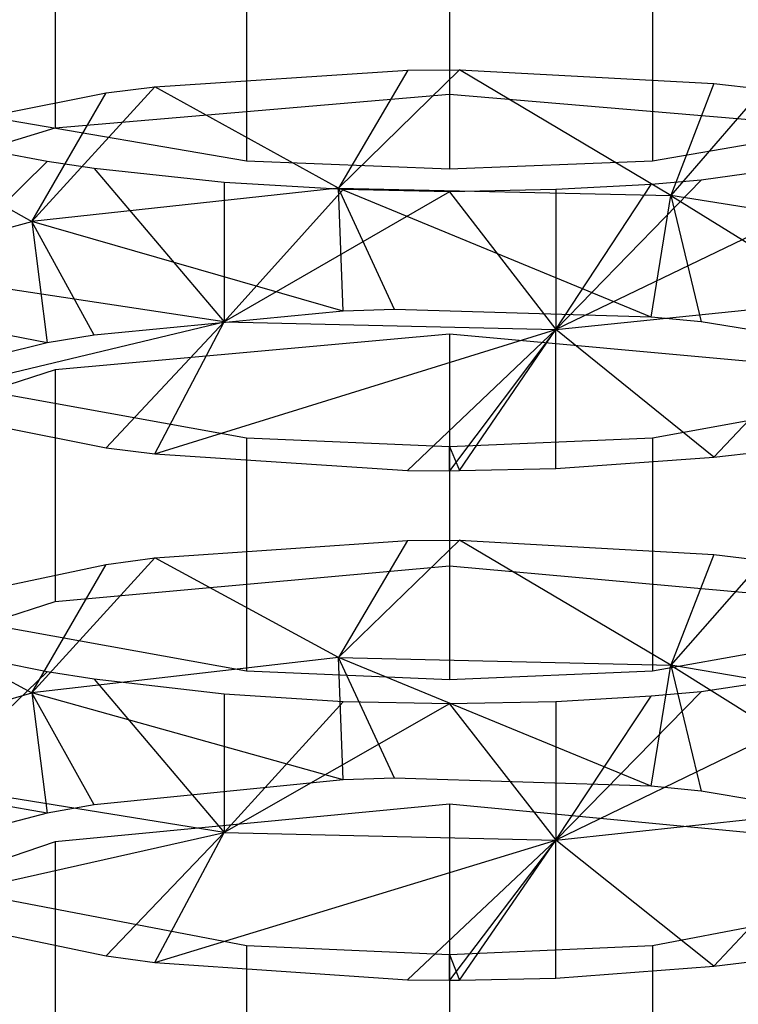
# Model space of a CAD drawing. Extents: x 0.1 to 26.5, y -19.1 to 0.
# Tile 230 of 256: x 13.149 to 13.423, y -7.628 to -7.252. Entities that reach past the tile are written whole.
import ezdxf

# ---------------------------------------------------------------- set-up
doc = ezdxf.new("R2010")
doc.units = 0
doc.header["$LTSCALE"] = 2.54
doc.layers.get('0').update_dxf_attribs({"linetype": 'CONTINUOUS'})

# ---------------------------------------------------------------- blocks, each defined once
blk = doc.blocks.new('7777_STL')
at = {"color": 0}
for p, q in [((13.31313, -7.19161, 16.16831), (13.31313, -7.2806, 16.13558)), ((13.31313, -7.19161, 16.16831), (13.31313, -7.2806, 16.13558)), ((13.16287, -7.20439, 16.20307), (13.16287, -7.29339, 16.17034)), ((13.16287, -7.20439, 16.20307), (13.16287, -7.29339, 16.17034)), ((13.23575, -7.21639, 16.83517), (13.23575, -7.30609, 16.80442)), ((13.23575, -7.21639, 16.83517), (13.23575, -7.30609, 16.80442)), ((13.39051, -7.21639, 16.83517), (13.39051, -7.30609, 16.80442)), ((13.39051, -7.21639, 16.83517), (13.39051, -7.30609, 16.80442)), ((13.31313, -7.21944, 16.84406), (13.31313, -7.30914, 16.81331)), ((13.31313, -7.21944, 16.84406), (13.31313, -7.30914, 16.81331)), ((13.20085, -7.27776, 16.12786), (13.29721, -7.2715, 16.11084)), ((13.20085, -7.27776, 16.12786), (13.29721, -7.2715, 16.11084)), ((13.27089, -7.3164, 16.09613), (13.31691, -7.27138, 16.11052)), ((13.27089, -7.3164, 16.09613), (13.31691, -7.27138, 16.11052)), ((13.29721, -7.2715, 16.11084), (13.27089, -7.3164, 16.09613)), ((13.29721, -7.2715, 16.11084), (13.27089, -7.3164, 16.09613)), ((13.29721, -7.2715, 16.11084), (13.31691, -7.27138, 16.11052)), ((13.29721, -7.2715, 16.11084), (13.31691, -7.27138, 16.11052)), ((13.31691, -7.27138, 16.11052), (13.41383, -7.27649, 16.12439)), ((13.39744, -7.31917, 16.10336), (13.31691, -7.27138, 16.11052)), ((13.39744, -7.31917, 16.10336), (13.31691, -7.27138, 16.11052)), ((13.31691, -7.27138, 16.11052), (13.41383, -7.27649, 16.12439)), ((13.41383, -7.27649, 16.12439), (13.39744, -7.31917, 16.10336)), ((13.41383, -7.27649, 16.12439), (13.39744, -7.31917, 16.10336)), ((13.41383, -7.27649, 16.12439), (13.43254, -7.27863, 16.13021)), ((13.41383, -7.27649, 16.12439), (13.43254, -7.27863, 16.13021)), ((13.09745, -7.29704, 16.18028), (13.18237, -7.28012, 16.13428)), ((13.09745, -7.29704, 16.18028), (13.18237, -7.28012, 16.13428)), ((13.15399, -7.32917, 16.12948), (13.20085, -7.27776, 16.12786)), ((13.15399, -7.32917, 16.12948), (13.20085, -7.27776, 16.12786)), ((13.15399, -7.32917, 16.12948), (13.18237, -7.28012, 16.13428)), ((13.15399, -7.32917, 16.12948), (13.18237, -7.28012, 16.13428)), ((13.16287, -7.29339, 16.17034), (13.31313, -7.2806, 16.13558)), ((13.16287, -7.29339, 16.17034), (13.31313, -7.2806, 16.13558)), ((13.18237, -7.28012, 16.13428), (13.20085, -7.27776, 16.12786)), ((13.18237, -7.28012, 16.13428), (13.20085, -7.27776, 16.12786)), ((13.27089, -7.3164, 16.09613), (13.20085, -7.27776, 16.12786)), ((13.27089, -7.3164, 16.09613), (13.20085, -7.27776, 16.12786)), ((13.31313, -7.2806, 16.13558), (13.46339, -7.29339, 16.17034)), ((13.31313, -7.2806, 16.13558), (13.46339, -7.29339, 16.17034)), ((13.43254, -7.27863, 16.13021), (13.39744, -7.31917, 16.10336)), ((13.43254, -7.27863, 16.13021), (13.39744, -7.31917, 16.10336)), ((13.23575, -7.30609, 16.80442), (13.09872, -7.28277, 16.73639)), ((13.23575, -7.30609, 16.80442), (13.09872, -7.28277, 16.73639)), ((13.52754, -7.28277, 16.73639), (13.39051, -7.30609, 16.80442)), ((13.52754, -7.28277, 16.73639), (13.39051, -7.30609, 16.80442)), ((13.04703, -7.32882, 16.26665), (13.16287, -7.29339, 16.17034)), ((13.04703, -7.32882, 16.26665), (13.16287, -7.29339, 16.17034)), ((13.09745, -7.29704, 16.18028), (13.15399, -7.32917, 16.12948)), ((13.09745, -7.29704, 16.18028), (13.15399, -7.32917, 16.12948)), ((13.15981, -7.3063, 16.80503), (13.1151, -7.29785, 16.7804)), ((13.15981, -7.3063, 16.80503), (13.1151, -7.29785, 16.7804)), ((13.49865, -7.30051, 16.78815), (13.35369, -7.37025, 16.81738)), ((13.49865, -7.30051, 16.78815), (13.35369, -7.37025, 16.81738)), ((13.49865, -7.30051, 16.78815), (13.40905, -7.31342, 16.82581)), ((13.49865, -7.30051, 16.78815), (13.40905, -7.31342, 16.82581)), ((13.1151, -7.35036, 16.76178), (13.15981, -7.3063, 16.80503)), ((13.1151, -7.35036, 16.76178), (13.15981, -7.3063, 16.80503)), ((13.17776, -7.30894, 16.81272), (13.15981, -7.3063, 16.80503)), ((13.17776, -7.30894, 16.81272), (13.15981, -7.3063, 16.80503)), ((13.31313, -7.30914, 16.81331), (13.23575, -7.30609, 16.80442)), ((13.31313, -7.30914, 16.81331), (13.23575, -7.30609, 16.80442)), ((13.39051, -7.30609, 16.80442), (13.31313, -7.30914, 16.81331)), ((13.39051, -7.30609, 16.80442), (13.31313, -7.30914, 16.81331)), ((13.2273, -7.3143, 16.82838), (13.17776, -7.30894, 16.81272)), ((13.17776, -7.30894, 16.81272), (13.2273, -7.36744, 16.80954)), ((13.17776, -7.30894, 16.81272), (13.2273, -7.36744, 16.80954)), ((13.2273, -7.3143, 16.82838), (13.17776, -7.30894, 16.81272)), ((13.27259, -7.317, 16.83626), (13.2273, -7.3143, 16.82838)), ((13.2273, -7.3143, 16.82838), (13.2273, -7.36744, 16.80954)), ((13.2273, -7.3143, 16.82838), (13.2273, -7.36744, 16.80954)), ((13.27259, -7.317, 16.83626), (13.2273, -7.3143, 16.82838)), ((13.40905, -7.31342, 16.82581), (13.35369, -7.37025, 16.81738)), ((13.40905, -7.31342, 16.82581), (13.35369, -7.37025, 16.81738)), ((13.38995, -7.315, 16.83041), (13.35369, -7.317, 16.83626)), ((13.35369, -7.37025, 16.81738), (13.38995, -7.315, 16.83041)), ((13.35369, -7.37025, 16.81738), (13.38995, -7.315, 16.83041)), ((13.38995, -7.315, 16.83041), (13.35369, -7.317, 16.83626)), ((13.40905, -7.31342, 16.82581), (13.38995, -7.315, 16.83041)), ((13.40905, -7.31342, 16.82581), (13.38995, -7.315, 16.83041)), ((13.27089, -7.3164, 16.09613), (13.15399, -7.32917, 16.12948)), ((13.27089, -7.3164, 16.09613), (13.15399, -7.32917, 16.12948)), ((13.27259, -7.317, 16.83626), (13.2273, -7.36744, 16.80954)), ((13.27259, -7.317, 16.83626), (13.2273, -7.36744, 16.80954)), ((13.31313, -7.31777, 16.83849), (13.2273, -7.36744, 16.80954)), ((13.31313, -7.31777, 16.83849), (13.2273, -7.36744, 16.80954)), ((13.38996, -7.36558, 16.08354), (13.27089, -7.3164, 16.09613)), ((13.27089, -7.3164, 16.09613), (13.39744, -7.31917, 16.10336)), ((13.27089, -7.3164, 16.09613), (13.39744, -7.31917, 16.10336)), ((13.29223, -7.36269, 16.07617), (13.27089, -7.3164, 16.09613)), ((13.38996, -7.36558, 16.08354), (13.27089, -7.3164, 16.09613)), ((13.29223, -7.36269, 16.07617), (13.27089, -7.3164, 16.09613)), ((13.2726, -7.36332, 16.07778), (13.27089, -7.3164, 16.09613)), ((13.2726, -7.36332, 16.07778), (13.27089, -7.3164, 16.09613)), ((13.31313, -7.31777, 16.83849), (13.27259, -7.317, 16.83626)), ((13.31313, -7.31777, 16.83849), (13.27259, -7.317, 16.83626)), ((13.35369, -7.317, 16.83626), (13.31313, -7.31777, 16.83849)), ((13.35369, -7.317, 16.83626), (13.31313, -7.31777, 16.83849)), ((13.31313, -7.31777, 16.83849), (13.35369, -7.37025, 16.81738)), ((13.31313, -7.31777, 16.83849), (13.35369, -7.37025, 16.81738)), ((13.35369, -7.317, 16.83626), (13.35369, -7.37025, 16.81738)), ((13.35369, -7.317, 16.83626), (13.35369, -7.37025, 16.81738)), ((13.38996, -7.36558, 16.08354), (13.39744, -7.31917, 16.10336)), ((13.38996, -7.36558, 16.08354), (13.39744, -7.31917, 16.10336)), ((13.50995, -7.33715, 16.15032), (13.39744, -7.31917, 16.10336)), ((13.39744, -7.31917, 16.10336), (13.40905, -7.36736, 16.08806)), ((13.39744, -7.31917, 16.10336), (13.40905, -7.36736, 16.08806)), ((13.39744, -7.31917, 16.10336), (13.49865, -7.38192, 16.12512)), ((13.39744, -7.31917, 16.10336), (13.49865, -7.38192, 16.12512)), ((13.50995, -7.33715, 16.15032), (13.39744, -7.31917, 16.10336)), ((13.05688, -7.35539, 16.19795), (13.15399, -7.32917, 16.12948)), ((13.05688, -7.35539, 16.19795), (13.15399, -7.32917, 16.12948)), ((13.15399, -7.32917, 16.12948), (13.15981, -7.37539, 16.10851)), ((13.2726, -7.36332, 16.07778), (13.15399, -7.32917, 16.12948)), ((13.2726, -7.36332, 16.07778), (13.15399, -7.32917, 16.12948)), ((13.17776, -7.37242, 16.10094), (13.15399, -7.32917, 16.12948)), ((13.17776, -7.37242, 16.10094), (13.15399, -7.32917, 16.12948)), ((13.15399, -7.32917, 16.12948), (13.15981, -7.37539, 16.10851)), ((13.2273, -7.36744, 16.80954), (13.1151, -7.35036, 16.76178)), ((13.2273, -7.36744, 16.80954), (13.1151, -7.35036, 16.76178)), ((13.15981, -7.37539, 16.10851), (13.05688, -7.35539, 16.19795)), ((13.15981, -7.37539, 16.10851), (13.05688, -7.35539, 16.19795)), ((13.35369, -7.37025, 16.81738), (13.47076, -7.35841, 16.78429)), ((13.35369, -7.37025, 16.81738), (13.47076, -7.35841, 16.78429)), ((13.41383, -7.41902, 16.78653), (13.47076, -7.35841, 16.78429)), ((13.41383, -7.41902, 16.78653), (13.47076, -7.35841, 16.78429)), ((13.2726, -7.36332, 16.07778), (13.17776, -7.37242, 16.10094)), ((13.2726, -7.36332, 16.07778), (13.17776, -7.37242, 16.10094)), ((13.29223, -7.36269, 16.07617), (13.2726, -7.36332, 16.07778)), ((13.29223, -7.36269, 16.07617), (13.2726, -7.36332, 16.07778)), ((13.38996, -7.36558, 16.08354), (13.29223, -7.36269, 16.07617)), ((13.38996, -7.36558, 16.08354), (13.29223, -7.36269, 16.07617)), ((13.09745, -7.39846, 16.73064), (13.2273, -7.36744, 16.80954)), ((13.09745, -7.39846, 16.73064), (13.2273, -7.36744, 16.80954)), ((13.18236, -7.41538, 16.77664), (13.2273, -7.36744, 16.80954)), ((13.18236, -7.41538, 16.77664), (13.2273, -7.36744, 16.80954)), ((13.20085, -7.41774, 16.78306), (13.2273, -7.36744, 16.80954)), ((13.20085, -7.41774, 16.78306), (13.2273, -7.36744, 16.80954)), ((13.2273, -7.36744, 16.80954), (13.35369, -7.37025, 16.81738)), ((13.2273, -7.36744, 16.80954), (13.35369, -7.37025, 16.81738)), ((13.40905, -7.36736, 16.08806), (13.38996, -7.36558, 16.08354)), ((13.40905, -7.36736, 16.08806), (13.38996, -7.36558, 16.08354)), ((13.49865, -7.38192, 16.12512), (13.40905, -7.36736, 16.08806)), ((13.49865, -7.38192, 16.12512), (13.40905, -7.36736, 16.08806)), ((13.20085, -7.41774, 16.78306), (13.35369, -7.37025, 16.81738)), ((13.20085, -7.41774, 16.78306), (13.35369, -7.37025, 16.81738)), ((13.2972, -7.42401, 16.80008), (13.35369, -7.37025, 16.81738)), ((13.2972, -7.42401, 16.80008), (13.35369, -7.37025, 16.81738)), ((13.35369, -7.37025, 16.81738), (13.31313, -7.42413, 16.80042)), ((13.35369, -7.37025, 16.81738), (13.31313, -7.42413, 16.80042)), ((13.3169, -7.42412, 16.8004), (13.35369, -7.37025, 16.81738)), ((13.3169, -7.42412, 16.8004), (13.35369, -7.37025, 16.81738)), ((13.35369, -7.42332, 16.79821), (13.35369, -7.37025, 16.81738)), ((13.35369, -7.42332, 16.79821), (13.35369, -7.37025, 16.81738)), ((13.41383, -7.41902, 16.78653), (13.35369, -7.37025, 16.81738)), ((13.41383, -7.41902, 16.78653), (13.35369, -7.37025, 16.81738)), ((13.17776, -7.37242, 16.10094), (13.15981, -7.37539, 16.10851)), ((13.17776, -7.37242, 16.10094), (13.15981, -7.37539, 16.10851)), ((13.31313, -7.37215, 16.10024), (13.16287, -7.38569, 16.13472)), ((13.31313, -7.37215, 16.10024), (13.16287, -7.38569, 16.13472)), ((13.46339, -7.38569, 16.13472), (13.31313, -7.37215, 16.10024)), ((13.31313, -7.37215, 16.10024), (13.31313, -7.4604, 16.06558)), ((13.46339, -7.38569, 16.13472), (13.31313, -7.37215, 16.10024)), ((13.31313, -7.37215, 16.10024), (13.31313, -7.4604, 16.06558)), ((13.15981, -7.37539, 16.10851), (13.07856, -7.39545, 16.15958)), ((13.15981, -7.37539, 16.10851), (13.07856, -7.39545, 16.15958)), ((13.16287, -7.38569, 16.13472), (13.04703, -7.42321, 16.23023)), ((13.16287, -7.38569, 16.13472), (13.04703, -7.42321, 16.23023)), ((13.16287, -7.38569, 16.13472), (13.16287, -7.47394, 16.10005)), ((13.16287, -7.38569, 16.13472), (13.16287, -7.47394, 16.10005)), ((13.09872, -7.38679, 16.6989), (13.23575, -7.41161, 16.7664)), ((13.09872, -7.38679, 16.6989), (13.23575, -7.41161, 16.7664)), ((13.39051, -7.41161, 16.7664), (13.52754, -7.38679, 16.6989)), ((13.39051, -7.41161, 16.7664), (13.52754, -7.38679, 16.6989)), ((13.09745, -7.39846, 16.73064), (13.18236, -7.41538, 16.77664)), ((13.09745, -7.39846, 16.73064), (13.18236, -7.41538, 16.77664)), ((13.23575, -7.41161, 16.7664), (13.31313, -7.41486, 16.77522)), ((13.23575, -7.41161, 16.7664), (13.31313, -7.41486, 16.77522)), ((13.23575, -7.41161, 16.7664), (13.23575, -7.50061, 16.73366)), ((13.23575, -7.41161, 16.7664), (13.23575, -7.50061, 16.73366)), ((13.31313, -7.41486, 16.77522), (13.39051, -7.41161, 16.7664)), ((13.31313, -7.41486, 16.77522), (13.39051, -7.41161, 16.7664)), ((13.39051, -7.41161, 16.7664), (13.39051, -7.50061, 16.73366)), ((13.39051, -7.41161, 16.7664), (13.39051, -7.50061, 16.73366)), ((13.18236, -7.41538, 16.77664), (13.20085, -7.41774, 16.78306)), ((13.18236, -7.41538, 16.77664), (13.20085, -7.41774, 16.78306)), ((13.31313, -7.41486, 16.77522), (13.3169, -7.42412, 16.8004)), ((13.31313, -7.42413, 16.80042), (13.31313, -7.41486, 16.77522)), ((13.31313, -7.41486, 16.77522), (13.31313, -7.50385, 16.74248)), ((13.31313, -7.41486, 16.77522), (13.31313, -7.50385, 16.74248)), ((13.20085, -7.41774, 16.78306), (13.2972, -7.42401, 16.80008)), ((13.20085, -7.41774, 16.78306), (13.2972, -7.42401, 16.80008)), ((13.35369, -7.42332, 16.79821), (13.41383, -7.41902, 16.78653)), ((13.35369, -7.42332, 16.79821), (13.41383, -7.41902, 16.78653)), ((13.41383, -7.41902, 16.78653), (13.43253, -7.41688, 16.78071)), ((13.41383, -7.41902, 16.78653), (13.43253, -7.41688, 16.78071)), ((13.2972, -7.42401, 16.80008), (13.31313, -7.42413, 16.80042)), ((13.2972, -7.42401, 16.80008), (13.31313, -7.42413, 16.80042)), ((13.3169, -7.42412, 16.8004), (13.35369, -7.42332, 16.79821)), ((13.3169, -7.42412, 16.8004), (13.35369, -7.42332, 16.79821)), ((13.31313, -7.42413, 16.80042), (13.3169, -7.42412, 16.8004)), ((13.20085, -7.45739, 16.05791), (13.2972, -7.45076, 16.04103)), ((13.20085, -7.45739, 16.05791), (13.2972, -7.45076, 16.04103)), ((13.27089, -7.49535, 16.02534), (13.31691, -7.45064, 16.04072)), ((13.27089, -7.49535, 16.02534), (13.31691, -7.45064, 16.04072)), ((13.2972, -7.45076, 16.04103), (13.27089, -7.49535, 16.02534)), ((13.2972, -7.45076, 16.04103), (13.27089, -7.49535, 16.02534)), ((13.2972, -7.45076, 16.04103), (13.31691, -7.45064, 16.04072)), ((13.2972, -7.45076, 16.04103), (13.31691, -7.45064, 16.04072)), ((13.31691, -7.45064, 16.04072), (13.41383, -7.45604, 16.05447)), ((13.39744, -7.49828, 16.03252), (13.31691, -7.45064, 16.04072)), ((13.39744, -7.49828, 16.03252), (13.31691, -7.45064, 16.04072)), ((13.31691, -7.45064, 16.04072), (13.41383, -7.45604, 16.05447)), ((13.15399, -7.50885, 16.05841), (13.20085, -7.45739, 16.05791)), ((13.15399, -7.50885, 16.05841), (13.20085, -7.45739, 16.05791)), ((13.18237, -7.4599, 16.06429), (13.20085, -7.45739, 16.05791)), ((13.18237, -7.4599, 16.06429), (13.20085, -7.45739, 16.05791)), ((13.27089, -7.49535, 16.02534), (13.20085, -7.45739, 16.05791)), ((13.27089, -7.49535, 16.02534), (13.20085, -7.45739, 16.05791)), ((13.41383, -7.45604, 16.05447), (13.39744, -7.49828, 16.03252)), ((13.41383, -7.45604, 16.05447), (13.39744, -7.49828, 16.03252)), ((13.41383, -7.45604, 16.05447), (13.43254, -7.45831, 16.06024)), ((13.41383, -7.45604, 16.05447), (13.43254, -7.45831, 16.06024)), ((13.09745, -7.47781, 16.1099), (13.18237, -7.4599, 16.06429)), ((13.09745, -7.47781, 16.1099), (13.18237, -7.4599, 16.06429)), ((13.15399, -7.50885, 16.05841), (13.18237, -7.4599, 16.06429)), ((13.15399, -7.50885, 16.05841), (13.18237, -7.4599, 16.06429)), ((13.16287, -7.47394, 16.10005), (13.31313, -7.4604, 16.06558)), ((13.16287, -7.47394, 16.10005), (13.31313, -7.4604, 16.06558)), ((13.31313, -7.4604, 16.06558), (13.46339, -7.47394, 16.10005)), ((13.31313, -7.4604, 16.06558), (13.46339, -7.47394, 16.10005)), ((13.43254, -7.45831, 16.06024), (13.39744, -7.49828, 16.03252)), ((13.43254, -7.45831, 16.06024), (13.39744, -7.49828, 16.03252)), ((13.04703, -7.51146, 16.19556), (13.16287, -7.47394, 16.10005)), ((13.04703, -7.51146, 16.19556), (13.16287, -7.47394, 16.10005)), ((13.23575, -7.50061, 16.73366), (13.09872, -7.47578, 16.66617)), ((13.23575, -7.50061, 16.73366), (13.09872, -7.47578, 16.66617)), ((13.52754, -7.47578, 16.66617), (13.39051, -7.50061, 16.73366)), ((13.52754, -7.47578, 16.66617), (13.39051, -7.50061, 16.73366)), ((13.09745, -7.47781, 16.1099), (13.15399, -7.50885, 16.05841)), ((13.09745, -7.47781, 16.1099), (13.15399, -7.50885, 16.05841)), ((13.15981, -7.50084, 16.73429), (13.1151, -7.49185, 16.70985)), ((13.15981, -7.50084, 16.73429), (13.1151, -7.49185, 16.70985)), ((13.27089, -7.49535, 16.02534), (13.15399, -7.50885, 16.05841)), ((13.27089, -7.49535, 16.02534), (13.15399, -7.50885, 16.05841)), ((13.38996, -7.54436, 16.01165), (13.27089, -7.49535, 16.02534)), ((13.27089, -7.49535, 16.02534), (13.39744, -7.49828, 16.03252)), ((13.27089, -7.49535, 16.02534), (13.39744, -7.49828, 16.03252)), ((13.29223, -7.54131, 16.00435), (13.27089, -7.49535, 16.02534)), ((13.38996, -7.54436, 16.01165), (13.27089, -7.49535, 16.02534)), ((13.29223, -7.54131, 16.00435), (13.27089, -7.49535, 16.02534)), ((13.2726, -7.54198, 16.00594), (13.27089, -7.49535, 16.02534)), ((13.2726, -7.54198, 16.00594), (13.27089, -7.49535, 16.02534)), ((13.49865, -7.49468, 16.71754), (13.35369, -7.56497, 16.74525)), ((13.49865, -7.49468, 16.71754), (13.35369, -7.56497, 16.74525)), ((13.49865, -7.49468, 16.71754), (13.40905, -7.50842, 16.75491)), ((13.49865, -7.49468, 16.71754), (13.40905, -7.50842, 16.75491)), ((13.38996, -7.54436, 16.01165), (13.39744, -7.49828, 16.03252)), ((13.38996, -7.54436, 16.01165), (13.39744, -7.49828, 16.03252)), ((13.50995, -7.51727, 16.07907), (13.39744, -7.49828, 16.03252)), ((13.39744, -7.49828, 16.03252), (13.40905, -7.54624, 16.01614)), ((13.39744, -7.49828, 16.03252), (13.40905, -7.54624, 16.01614)), ((13.39744, -7.49828, 16.03252), (13.49865, -7.56159, 16.05287)), ((13.39744, -7.49828, 16.03252), (13.49865, -7.56159, 16.05287)), ((13.50995, -7.51727, 16.07907), (13.39744, -7.49828, 16.03252)), ((13.1151, -7.54386, 16.6901), (13.15981, -7.50084, 16.73429)), ((13.1151, -7.54386, 16.6901), (13.15981, -7.50084, 16.73429)), ((13.17776, -7.50364, 16.74192), (13.15981, -7.50084, 16.73429)), ((13.17776, -7.50364, 16.74192), (13.15981, -7.50084, 16.73429)), ((13.31313, -7.50385, 16.74248), (13.23575, -7.50061, 16.73366)), ((13.31313, -7.50385, 16.74248), (13.23575, -7.50061, 16.73366)), ((13.39051, -7.50061, 16.73366), (13.31313, -7.50385, 16.74248)), ((13.39051, -7.50061, 16.73366), (13.31313, -7.50385, 16.74248)), ((13.2273, -7.50936, 16.75745), (13.17776, -7.50364, 16.74192)), ((13.17776, -7.50364, 16.74192), (13.2273, -7.562, 16.73747)), ((13.17776, -7.50364, 16.74192), (13.2273, -7.562, 16.73747)), ((13.2273, -7.50936, 16.75745), (13.17776, -7.50364, 16.74192)), ((13.05688, -7.53654, 16.1263), (13.15399, -7.50885, 16.05841)), ((13.05688, -7.53654, 16.1263), (13.15399, -7.50885, 16.05841)), ((13.15399, -7.50885, 16.05841), (13.15981, -7.55471, 16.0364)), ((13.2726, -7.54198, 16.00594), (13.15399, -7.50885, 16.05841)), ((13.2726, -7.54198, 16.00594), (13.15399, -7.50885, 16.05841)), ((13.17776, -7.55157, 16.0289), (13.15399, -7.50885, 16.05841)), ((13.17776, -7.55157, 16.0289), (13.15399, -7.50885, 16.05841)), ((13.15399, -7.50885, 16.05841), (13.15981, -7.55471, 16.0364)), ((13.27259, -7.51223, 16.76527), (13.2273, -7.50936, 16.75745)), ((13.2273, -7.50936, 16.75745), (13.2273, -7.562, 16.73747)), ((13.2273, -7.50936, 16.75745), (13.2273, -7.562, 16.73747)), ((13.27259, -7.51223, 16.76527), (13.2273, -7.50936, 16.75745)), ((13.40905, -7.50842, 16.75491), (13.35369, -7.56497, 16.74525)), ((13.40905, -7.50842, 16.75491), (13.35369, -7.56497, 16.74525)), ((13.38995, -7.5101, 16.75947), (13.35369, -7.51223, 16.76527)), ((13.35369, -7.56497, 16.74525), (13.38995, -7.5101, 16.75947)), ((13.35369, -7.56497, 16.74525), (13.38995, -7.5101, 16.75947)), ((13.38995, -7.5101, 16.75947), (13.35369, -7.51223, 16.76527)), ((13.40905, -7.50842, 16.75491), (13.38995, -7.5101, 16.75947)), ((13.40905, -7.50842, 16.75491), (13.38995, -7.5101, 16.75947)), ((13.27259, -7.51223, 16.76527), (13.2273, -7.562, 16.73747)), ((13.27259, -7.51223, 16.76527), (13.2273, -7.562, 16.73747)), ((13.31313, -7.51305, 16.76748), (13.2273, -7.562, 16.73747)), ((13.31313, -7.51305, 16.76748), (13.2273, -7.562, 16.73747)), ((13.31313, -7.51305, 16.76748), (13.27259, -7.51223, 16.76527)), ((13.31313, -7.51305, 16.76748), (13.27259, -7.51223, 16.76527)), ((13.35369, -7.51223, 16.76527), (13.31313, -7.51305, 16.76748)), ((13.35369, -7.51223, 16.76527), (13.31313, -7.51305, 16.76748)), ((13.31313, -7.51305, 16.76748), (13.35369, -7.56497, 16.74525)), ((13.31313, -7.51305, 16.76748), (13.35369, -7.56497, 16.74525)), ((13.35369, -7.51223, 16.76527), (13.35369, -7.56497, 16.74525)), ((13.35369, -7.51223, 16.76527), (13.35369, -7.56497, 16.74525)), ((13.15981, -7.55471, 16.0364), (13.05688, -7.53654, 16.1263)), ((13.15981, -7.55471, 16.0364), (13.05688, -7.53654, 16.1263)), ((13.2273, -7.562, 16.73747), (13.1151, -7.54386, 16.6901)), ((13.2273, -7.562, 16.73747), (13.1151, -7.54386, 16.6901)), ((13.2726, -7.54198, 16.00594), (13.17776, -7.55157, 16.0289)), ((13.2726, -7.54198, 16.00594), (13.17776, -7.55157, 16.0289)), ((13.29223, -7.54131, 16.00435), (13.2726, -7.54198, 16.00594)), ((13.29223, -7.54131, 16.00435), (13.2726, -7.54198, 16.00594)), ((13.38996, -7.54436, 16.01165), (13.29223, -7.54131, 16.00435)), ((13.38996, -7.54436, 16.01165), (13.29223, -7.54131, 16.00435)), ((13.40905, -7.54624, 16.01614), (13.38996, -7.54436, 16.01165)), ((13.40905, -7.54624, 16.01614), (13.38996, -7.54436, 16.01165)), ((13.49865, -7.56159, 16.05287), (13.40905, -7.54624, 16.01614)), ((13.49865, -7.56159, 16.05287), (13.40905, -7.54624, 16.01614)), ((13.17776, -7.55157, 16.0289), (13.15981, -7.55471, 16.0364)), ((13.17776, -7.55157, 16.0289), (13.15981, -7.55471, 16.0364)), ((13.31313, -7.55129, 16.02824), (13.16287, -7.56557, 16.06241)), ((13.31313, -7.55129, 16.02824), (13.16287, -7.56557, 16.06241)), ((13.46339, -7.56557, 16.06241), (13.31313, -7.55129, 16.02824)), ((13.31313, -7.55129, 16.02824), (13.31313, -7.63879, 15.99169)), ((13.46339, -7.56557, 16.06241), (13.31313, -7.55129, 16.02824)), ((13.31313, -7.55129, 16.02824), (13.31313, -7.63879, 15.99169)), ((13.15981, -7.55471, 16.0364), (13.07856, -7.57586, 16.08703)), ((13.15981, -7.55471, 16.0364), (13.07856, -7.57586, 16.08703)), ((13.35369, -7.56497, 16.74525), (13.47076, -7.5524, 16.71242)), ((13.35369, -7.56497, 16.74525), (13.47076, -7.5524, 16.71242)), ((13.41383, -7.61299, 16.71336), (13.47076, -7.5524, 16.71242)), ((13.41383, -7.61299, 16.71336), (13.47076, -7.5524, 16.71242)), ((13.09745, -7.59121, 16.65793), (13.2273, -7.562, 16.73747)), ((13.09745, -7.59121, 16.65793), (13.2273, -7.562, 16.73747)), ((13.18236, -7.60913, 16.70354), (13.2273, -7.562, 16.73747)), ((13.18236, -7.60913, 16.70354), (13.2273, -7.562, 16.73747)), ((13.20085, -7.61163, 16.70991), (13.2273, -7.562, 16.73747)), ((13.20085, -7.61163, 16.70991), (13.2273, -7.562, 16.73747)), ((13.2273, -7.562, 16.73747), (13.35369, -7.56497, 16.74525)), ((13.2273, -7.562, 16.73747), (13.35369, -7.56497, 16.74525)), ((13.16287, -7.56557, 16.06241), (13.04703, -7.60512, 16.1571)), ((13.16287, -7.56557, 16.06241), (13.04703, -7.60512, 16.1571)), ((13.16287, -7.56557, 16.06241), (13.16287, -7.65306, 16.02586)), ((13.16287, -7.56557, 16.06241), (13.16287, -7.65306, 16.02586)), ((13.20085, -7.61163, 16.70991), (13.35369, -7.56497, 16.74525)), ((13.20085, -7.61163, 16.70991), (13.35369, -7.56497, 16.74525)), ((13.2972, -7.61826, 16.72679), (13.35369, -7.56497, 16.74525)), ((13.2972, -7.61826, 16.72679), (13.35369, -7.56497, 16.74525)), ((13.35369, -7.56497, 16.74525), (13.31313, -7.6184, 16.72713)), ((13.35369, -7.56497, 16.74525), (13.31313, -7.6184, 16.72713)), ((13.3169, -7.61839, 16.72711), (13.35369, -7.56497, 16.74525)), ((13.3169, -7.61839, 16.72711), (13.35369, -7.56497, 16.74525)), ((13.35369, -7.61753, 16.72494), (13.35369, -7.56497, 16.74525)), ((13.35369, -7.61753, 16.72494), (13.35369, -7.56497, 16.74525)), ((13.41383, -7.61299, 16.71336), (13.35369, -7.56497, 16.74525)), ((13.41383, -7.61299, 16.71336), (13.35369, -7.56497, 16.74525)), ((13.09872, -7.57885, 16.62645), (13.23575, -7.60514, 16.69339)), ((13.09872, -7.57885, 16.62645), (13.23575, -7.60514, 16.69339)), ((13.39051, -7.60514, 16.69339), (13.52754, -7.57885, 16.62645)), ((13.39051, -7.60514, 16.69339), (13.52754, -7.57885, 16.62645)), ((13.09745, -7.59121, 16.65793), (13.18236, -7.60913, 16.70354)), ((13.09745, -7.59121, 16.65793), (13.18236, -7.60913, 16.70354)), ((13.23575, -7.60514, 16.69339), (13.31313, -7.60858, 16.70213)), ((13.23575, -7.60514, 16.69339), (13.31313, -7.60858, 16.70213)), ((13.23575, -7.60514, 16.69339), (13.23575, -7.6934, 16.65872)), ((13.23575, -7.60514, 16.69339), (13.23575, -7.6934, 16.65872)), ((13.31313, -7.60858, 16.70213), (13.39051, -7.60514, 16.69339)), ((13.31313, -7.60858, 16.70213), (13.39051, -7.60514, 16.69339)), ((13.39051, -7.60514, 16.69339), (13.39051, -7.6934, 16.65872)), ((13.39051, -7.60514, 16.69339), (13.39051, -7.6934, 16.65872)), ((13.18236, -7.60913, 16.70354), (13.20085, -7.61163, 16.70991)), ((13.18236, -7.60913, 16.70354), (13.20085, -7.61163, 16.70991)), ((13.20085, -7.61163, 16.70991), (13.2972, -7.61826, 16.72679)), ((13.20085, -7.61163, 16.70991), (13.2972, -7.61826, 16.72679)), ((13.31313, -7.60858, 16.70213), (13.3169, -7.61839, 16.72711)), ((13.31313, -7.6184, 16.72713), (13.31313, -7.60858, 16.70213)), ((13.31313, -7.60858, 16.70213), (13.31313, -7.69684, 16.66747)), ((13.31313, -7.60858, 16.70213), (13.31313, -7.69684, 16.66747)), ((13.41383, -7.61299, 16.71336), (13.43253, -7.61072, 16.70759)), ((13.41383, -7.61299, 16.71336), (13.43253, -7.61072, 16.70759)), ((13.35369, -7.61753, 16.72494), (13.41383, -7.61299, 16.71336)), ((13.35369, -7.61753, 16.72494), (13.41383, -7.61299, 16.71336)), ((13.2972, -7.61826, 16.72679), (13.31313, -7.6184, 16.72713)), ((13.2972, -7.61826, 16.72679), (13.31313, -7.6184, 16.72713)), ((13.31313, -7.6184, 16.72713), (13.3169, -7.61839, 16.72711)), ((13.3169, -7.61839, 16.72711), (13.35369, -7.61753, 16.72494)), ((13.3169, -7.61839, 16.72711), (13.35369, -7.61753, 16.72494))]:
    blk.add_line(p, q, dxfattribs=at)
blk = doc.blocks.new('GROUP_2')
at = {"color": 0}
blk.add_blockref('7777_STL', (-0.13159, 19.10373, -0.15965), dxfattribs=at)

msp = doc.modelspace()

# ---------------------------------------------------------------- block references
at = {"color": 0}
msp.add_blockref('GROUP_2', (0.13159, -19.10373, 0.15965), dxfattribs=at)

doc.saveas('drawing.dxf')
